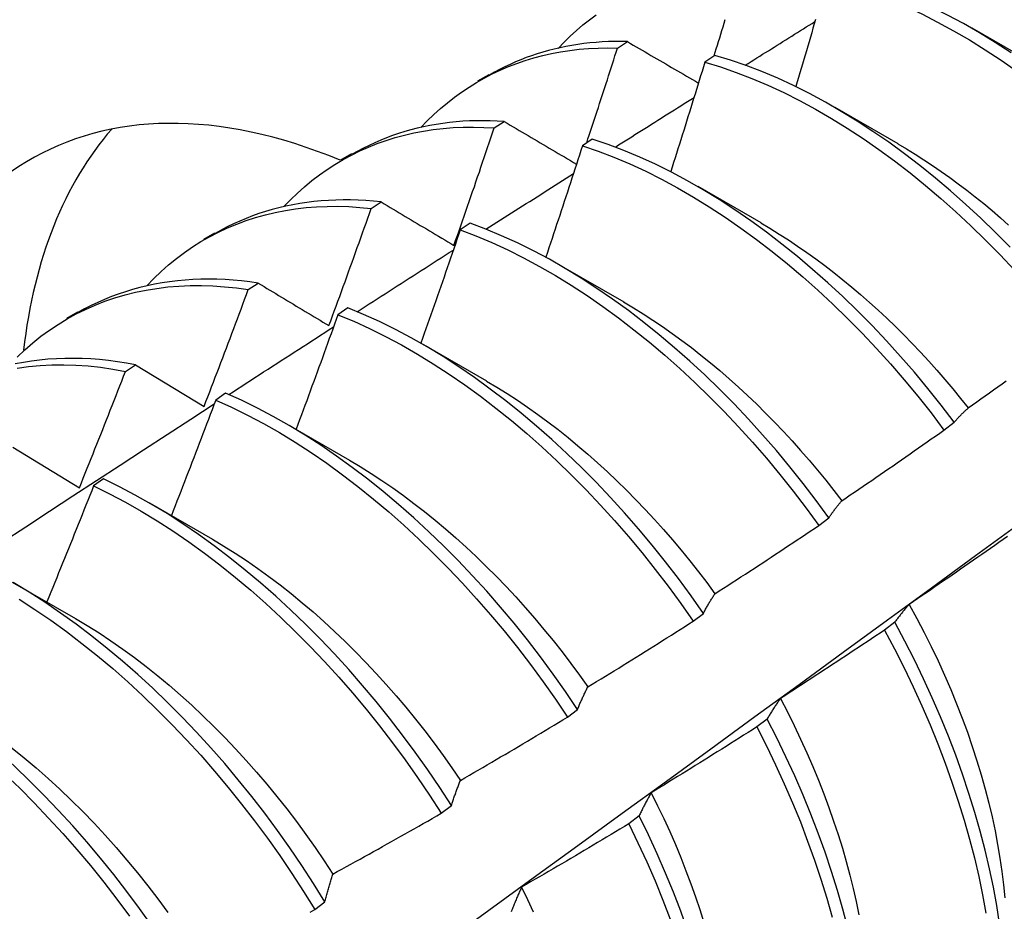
# Model space of a CAD drawing. Header units: inches. Extents: x 0 to 149, y -11 to 97.
# Tile 52 of 65: x 126.586 to 126.836, y 54.022 to 54.249. Entities that reach past the tile are written whole.
import ezdxf

# ---------------------------------------------------------------- set-up
doc = ezdxf.new("R2010")
doc.units = ezdxf.units.IN
doc.header["$LTSCALE"] = 8.944272
doc.header["$MEASUREMENT"] = 0
doc.layers.add('Visible Edges(ANSI)', color=7, linetype='Continuous', lineweight=25)

msp = doc.modelspace()

# ---------------------------------------------------------------- linework, layer by layer
at = {"layer": 'Visible Edges(ANSI)'}
for p, q in [((126.82786, 54.24653), (126.84387, 54.23731)), ((126.73789, 54.24142), (126.74042, 54.24305)), ((126.76258, 54.23952), (126.76007, 54.23782)), ((126.70248, 54.23311), (126.70529, 54.23474)), ((126.79306, 54.22644), (126.80907, 54.21722)), ((126.70661, 54.22113), (126.70913, 54.22277)), ((126.73151, 54.21832), (126.729, 54.2166)), ((126.66768, 54.21302), (126.67049, 54.21464)), ((126.75826, 54.20634), (126.77428, 54.19713)), ((126.67537, 54.20069), (126.67789, 54.20235)), ((126.70047, 54.19697), (126.69796, 54.19524)), ((126.63288, 54.19293), (126.6357, 54.19455)), ((126.72346, 54.18625), (126.73948, 54.17704)), ((126.64417, 54.1801), (126.64669, 54.18177)), ((126.59808, 54.17284), (126.6009, 54.17446)), ((126.66944, 54.17547), (126.66693, 54.17373)), ((126.68867, 54.16616), (126.70468, 54.15695)), ((126.61301, 54.15935), (126.61553, 54.16103)), ((126.61553, 54.16103), (126.63296, 54.15047)), ((126.63842, 54.15383), (126.63592, 54.15207)), ((126.65387, 54.14607), (126.66988, 54.13685)), ((126.82077, 54.14447), (126.82334, 54.14643)), ((126.5844, 54.14015), (126.6013, 54.12984)), ((126.60742, 54.13204), (126.60491, 54.13028)), ((126.61907, 54.12598), (126.63508, 54.11676)), ((126.78898, 54.12024), (126.79155, 54.1222)), ((126.58427, 54.10589), (126.60028, 54.09667)), ((126.75711, 54.09595), (126.75969, 54.09792)), ((126.80826, 54.09567), (126.80565, 54.09369)), ((126.72517, 54.0716), (126.72775, 54.07357)), ((126.77587, 54.07111), (126.77325, 54.06912)), ((126.69314, 54.0472), (126.69573, 54.04917)), ((126.74339, 54.04651), (126.74076, 54.04452)), ((126.66103, 54.02275), (126.66362, 54.02473))]:
    msp.add_line(p, q, dxfattribs=at)
at = {"layer": 'Visible Edges(ANSI)', "flags": 128}
for points in [[(126.79116, 54.25888), (126.7951, 54.25784), (126.79907, 54.25662), (126.80306, 54.25522), (126.80707, 54.25366), (126.8111, 54.25194), (126.81513, 54.25006), (126.81917, 54.24802), (126.82321, 54.24582), (126.82724, 54.24348), (126.83127, 54.24098), (126.83528, 54.23835), (126.83927, 54.23558)], [(126.83779, 54.24018), (126.83377, 54.2428), (126.82975, 54.24528), (126.82571, 54.24761), (126.82167, 54.2498), (126.81764, 54.25183), (126.8136, 54.2537), (126.80958, 54.25541), (126.80557, 54.25696), (126.80158, 54.25834), (126.79761, 54.25955), (126.79368, 54.26058)], [(126.72283, 54.24132), (126.72433, 54.2429), (126.72588, 54.24441), (126.72747, 54.24587), (126.7291, 54.24727), (126.73077, 54.2486), (126.73248, 54.24987)], [(126.76241, 54.23941), (126.76269, 54.24033), (126.76298, 54.24125), (126.76327, 54.24217), (126.76356, 54.24309), (126.76385, 54.24402), (126.76413, 54.24494), (126.76442, 54.24586), (126.7647, 54.24679), (126.76499, 54.24771), (126.76527, 54.24863)], [(126.78819, 54.24868), (126.78786, 54.24755), (126.78752, 54.24642), (126.78719, 54.24528), (126.78685, 54.24415), (126.78652, 54.24302), (126.78618, 54.24189), (126.78584, 54.24075), (126.7855, 54.23962), (126.78517, 54.23849), (126.78483, 54.23735), (126.78449, 54.23622), (126.78415, 54.23509), (126.78381, 54.23395), (126.78347, 54.23282), (126.78313, 54.23169)], [(126.77031, 54.23705), (126.77105, 54.23752), (126.77179, 54.23798), (126.77253, 54.23844), (126.77327, 54.2389), (126.774, 54.23937), (126.77474, 54.23983), (126.77548, 54.24029), (126.77622, 54.24075), (126.77696, 54.24122), (126.7777, 54.24168), (126.77843, 54.24214), (126.77917, 54.2426), (126.77991, 54.24307), (126.78065, 54.24353), (126.78139, 54.24399), (126.78213, 54.24445), (126.78286, 54.24491), (126.7836, 54.24538), (126.78434, 54.24584), (126.78508, 54.2463), (126.78582, 54.24676), (126.78656, 54.24722), (126.78729, 54.24768), (126.78803, 54.24814)], [(126.68802, 54.22124), (126.68962, 54.22291), (126.69127, 54.22452), (126.69296, 54.22605), (126.69471, 54.22752), (126.6965, 54.22891), (126.69833, 54.23024), (126.70021, 54.23149), (126.70213, 54.23268), (126.70409, 54.23379), (126.70609, 54.23483), (126.70813, 54.2358), (126.71021, 54.23669), (126.71233, 54.23751), (126.71449, 54.23826), (126.71668, 54.23892), (126.71891, 54.23952), (126.72117, 54.24003), (126.72347, 54.24047), (126.72579, 54.24082), (126.72815, 54.2411), (126.73054, 54.2413), (126.73296, 54.24142), (126.73541, 54.24146), (126.73789, 54.24142)], [(126.74042, 54.24305), (126.7388, 54.24308), (126.7372, 54.24308), (126.7356, 54.24304), (126.73402, 54.24297), (126.73246, 54.24286), (126.7309, 54.24272), (126.72936, 54.24255), (126.72783, 54.24234), (126.72632, 54.2421), (126.72481, 54.24182), (126.72333, 54.24151), (126.72185, 54.24117), (126.7204, 54.2408), (126.71895, 54.24039), (126.71753, 54.23995), (126.71611, 54.23948), (126.71471, 54.23898), (126.71333, 54.23844), (126.71197, 54.23788), (126.71062, 54.23728), (126.70929, 54.23665), (126.70797, 54.23599), (126.70667, 54.23529), (126.70539, 54.23457)], [(126.73008, 54.21734), (126.73041, 54.21834), (126.73074, 54.21934), (126.73107, 54.22034), (126.7314, 54.22135), (126.73173, 54.22235), (126.73206, 54.22335), (126.73238, 54.22436), (126.73271, 54.22536), (126.73304, 54.22636), (126.73337, 54.22737), (126.73369, 54.22837), (126.73402, 54.22937), (126.73434, 54.23038), (126.73467, 54.23138), (126.73499, 54.23238), (126.73532, 54.23339), (126.73564, 54.23439), (126.73596, 54.23539), (126.73628, 54.2364), (126.73661, 54.2374), (126.73693, 54.2384), (126.73725, 54.23941), (126.73757, 54.24041), (126.73789, 54.24142)], [(126.74042, 54.24305), (126.74116, 54.24261), (126.7419, 54.24218), (126.74265, 54.24174), (126.74339, 54.24131), (126.74414, 54.24087), (126.74489, 54.24044), (126.74564, 54.24), (126.74638, 54.23956), (126.74713, 54.23913), (126.74788, 54.23869), (126.74863, 54.23825), (126.74938, 54.23782), (126.75014, 54.23738), (126.75089, 54.23694), (126.75164, 54.2365), (126.7524, 54.23606), (126.75315, 54.23562), (126.75391, 54.23519), (126.75466, 54.23475), (126.75542, 54.23431), (126.75618, 54.23387), (126.75693, 54.23343), (126.75769, 54.23299), (126.75845, 54.23254)], [(126.83754, 54.19084), (126.83385, 54.19458), (126.8301, 54.19822), (126.82631, 54.20174), (126.82246, 54.20514), (126.81858, 54.20842), (126.81467, 54.21158), (126.81072, 54.2146), (126.80674, 54.2175), (126.80275, 54.22025), (126.79873, 54.22287), (126.79471, 54.22535), (126.79067, 54.22767), (126.78664, 54.22985), (126.7826, 54.23187), (126.77857, 54.23373), (126.77454, 54.23543), (126.77054, 54.23697), (126.76655, 54.23833), (126.76258, 54.23952)], [(126.76007, 54.23782), (126.75972, 54.23666), (126.75936, 54.2355), (126.75901, 54.23435), (126.75865, 54.23319), (126.7583, 54.23203), (126.75794, 54.23088), (126.75758, 54.22972), (126.75722, 54.22857), (126.75686, 54.22741), (126.7565, 54.22625), (126.75614, 54.2251), (126.75578, 54.22394), (126.75542, 54.22278), (126.75506, 54.22163), (126.7547, 54.22047), (126.75433, 54.21932), (126.75397, 54.21816), (126.75361, 54.217), (126.75324, 54.21585), (126.75288, 54.21469), (126.75251, 54.21354), (126.75214, 54.21238), (126.75177, 54.21122), (126.75141, 54.21007)], [(126.76007, 54.23782), (126.76404, 54.23661), (126.76803, 54.23524), (126.77204, 54.23369), (126.77606, 54.23198), (126.78009, 54.2301), (126.78413, 54.22807), (126.78817, 54.22588), (126.7922, 54.22354), (126.79623, 54.22106), (126.80024, 54.21843), (126.80424, 54.21566), (126.80821, 54.21275), (126.81215, 54.20972), (126.81607, 54.20655), (126.81995, 54.20326), (126.82378, 54.19985), (126.82758, 54.19632), (126.83132, 54.19268), (126.83501, 54.18892), (126.83864, 54.18506)], [(126.73735, 54.21629), (126.73818, 54.21681), (126.73902, 54.21734), (126.73985, 54.21787), (126.74068, 54.21839), (126.74151, 54.21892), (126.74234, 54.21944), (126.74318, 54.21997), (126.74401, 54.22049), (126.74484, 54.22102), (126.74567, 54.22154), (126.74651, 54.22207), (126.74734, 54.2226), (126.74817, 54.22312), (126.749, 54.22365), (126.74984, 54.22417), (126.75067, 54.2247), (126.7515, 54.22522), (126.75233, 54.22575), (126.75317, 54.22627), (126.754, 54.22679), (126.75483, 54.22732), (126.75566, 54.22784), (126.7565, 54.22837), (126.75733, 54.22889)], [(126.65321, 54.20117), (126.6549, 54.20293), (126.65665, 54.20462), (126.65846, 54.20623), (126.66032, 54.20776), (126.66222, 54.20922), (126.66418, 54.2106), (126.66619, 54.21189), (126.66824, 54.21311), (126.67034, 54.21425), (126.67248, 54.2153), (126.67467, 54.21628), (126.6769, 54.21717), (126.67918, 54.21797), (126.68149, 54.2187), (126.68384, 54.21933), (126.68624, 54.21989), (126.68866, 54.22035), (126.69113, 54.22073), (126.69363, 54.22102), (126.69616, 54.22122), (126.69873, 54.22133), (126.70132, 54.22136), (126.70395, 54.22129), (126.70661, 54.22113)], [(126.70913, 54.22277), (126.70735, 54.22288), (126.70558, 54.22295), (126.70382, 54.22298), (126.70207, 54.22297), (126.70034, 54.22292), (126.69863, 54.22282), (126.69693, 54.22269), (126.69524, 54.22252), (126.69357, 54.2223), (126.69191, 54.22205), (126.69027, 54.22176), (126.68865, 54.22143), (126.68705, 54.22106), (126.68546, 54.22065), (126.68389, 54.2202), (126.68233, 54.21971), (126.6808, 54.21919), (126.67928, 54.21863), (126.67779, 54.21803), (126.67631, 54.21739), (126.67485, 54.21672), (126.67341, 54.21601), (126.67199, 54.21526), (126.67059, 54.21447)], [(126.69639, 54.19133), (126.69682, 54.19257), (126.69726, 54.19381), (126.69769, 54.19505), (126.69812, 54.19629), (126.69856, 54.19753), (126.69899, 54.19877), (126.69942, 54.20001), (126.69985, 54.20125), (126.70027, 54.2025), (126.7007, 54.20374), (126.70113, 54.20498), (126.70156, 54.20622), (126.70198, 54.20746), (126.7024, 54.2087), (126.70283, 54.20995), (126.70325, 54.21119), (126.70367, 54.21243), (126.70409, 54.21367), (126.70452, 54.21492), (126.70493, 54.21616), (126.70535, 54.2174), (126.70577, 54.21864), (126.70619, 54.21989), (126.70661, 54.22113)], [(126.70913, 54.22277), (126.70989, 54.22233), (126.71064, 54.22188), (126.7114, 54.22143), (126.71216, 54.22098), (126.71292, 54.22053), (126.71368, 54.22009), (126.71444, 54.21964), (126.71521, 54.21919), (126.71597, 54.21874), (126.71673, 54.21829), (126.7175, 54.21784), (126.71826, 54.21739), (126.71903, 54.21693), (126.71979, 54.21648), (126.72056, 54.21603), (126.72133, 54.21558), (126.7221, 54.21513), (126.72287, 54.21467), (126.72364, 54.21422), (126.72441, 54.21377), (126.72518, 54.21331), (126.72595, 54.21286), (126.72672, 54.2124), (126.7275, 54.21195)], [(126.82334, 54.14643), (126.82005, 54.15075), (126.81669, 54.15498), (126.81325, 54.15912), (126.80974, 54.16316), (126.80616, 54.16711), (126.80252, 54.17096), (126.79882, 54.1747), (126.79507, 54.17833), (126.79127, 54.18184), (126.78743, 54.18524), (126.78355, 54.18852), (126.77963, 54.19167), (126.77568, 54.19469), (126.77171, 54.19758), (126.76771, 54.20034), (126.7637, 54.20295), (126.75967, 54.20542), (126.75564, 54.20773), (126.7516, 54.2099), (126.74756, 54.21191), (126.74353, 54.21376), (126.73951, 54.21545), (126.7355, 54.21697), (126.73151, 54.21832)], [(126.729, 54.2166), (126.72862, 54.21542), (126.72824, 54.21425), (126.72786, 54.21307), (126.72748, 54.21189), (126.7271, 54.21071), (126.72671, 54.20954), (126.72633, 54.20836), (126.72594, 54.20718), (126.72556, 54.206), (126.72517, 54.20483), (126.72479, 54.20365), (126.7244, 54.20247), (126.72401, 54.2013), (126.72362, 54.20012), (126.72323, 54.19894), (126.72284, 54.19777), (126.72245, 54.19659), (126.72206, 54.19541), (126.72167, 54.19424), (126.72128, 54.19306), (126.72088, 54.19188), (126.72049, 54.19071), (126.72009, 54.18953), (126.7197, 54.18836)], [(126.729, 54.2166), (126.73299, 54.21524), (126.737, 54.21371), (126.74103, 54.21201), (126.74506, 54.21014), (126.74909, 54.20812), (126.75313, 54.20594), (126.75717, 54.20361), (126.76119, 54.20113), (126.7652, 54.19851), (126.7692, 54.19574), (126.77317, 54.19284), (126.77712, 54.18981), (126.78103, 54.18665), (126.78491, 54.18336), (126.78875, 54.17995), (126.79255, 54.17643), (126.79629, 54.17279), (126.79999, 54.16904), (126.80362, 54.16519), (126.8072, 54.16123), (126.8107, 54.15718), (126.81414, 54.15303), (126.81749, 54.1488), (126.82077, 54.14447)], [(126.80906, 54.21713), (126.81127, 54.21583), (126.81347, 54.21448), (126.81567, 54.21307), (126.81787, 54.21162), (126.82005, 54.21012), (126.82223, 54.20857), (126.8244, 54.20698), (126.82656, 54.20534), (126.82872, 54.20365), (126.83085, 54.20193), (126.83298, 54.20015), (126.83509, 54.19834), (126.83719, 54.19649)], [(126.70452, 54.19544), (126.70545, 54.19603), (126.70637, 54.19662), (126.7073, 54.19721), (126.70822, 54.19779), (126.70915, 54.19838), (126.71007, 54.19897), (126.711, 54.19956), (126.71192, 54.20015), (126.71285, 54.20074), (126.71377, 54.20133), (126.7147, 54.20192), (126.71562, 54.2025), (126.71655, 54.20309), (126.71747, 54.20368), (126.7184, 54.20427), (126.71932, 54.20486), (126.72025, 54.20544), (126.72117, 54.20603), (126.7221, 54.20662), (126.72302, 54.20721), (126.72395, 54.20779), (126.72487, 54.20838), (126.7258, 54.20897), (126.72673, 54.20956)], [(126.61839, 54.1811), (126.62019, 54.18295), (126.62204, 54.18472), (126.62395, 54.18641), (126.62593, 54.18801), (126.62795, 54.18952), (126.63004, 54.19095), (126.63217, 54.19228), (126.63436, 54.19353), (126.6366, 54.19469), (126.63889, 54.19575), (126.64123, 54.19672), (126.64361, 54.19761), (126.64604, 54.19839), (126.64852, 54.19909), (126.65103, 54.19969), (126.65359, 54.20019), (126.65619, 54.2006), (126.65883, 54.20091), (126.6615, 54.20112), (126.66421, 54.20123), (126.66695, 54.20125), (126.66972, 54.20116), (126.67253, 54.20098), (126.67537, 54.20069)], [(126.67789, 54.20235), (126.67594, 54.20255), (126.674, 54.2027), (126.67207, 54.20281), (126.67016, 54.20287), (126.66826, 54.20288), (126.66638, 54.20284), (126.66452, 54.20276), (126.66267, 54.20263), (126.66084, 54.20245), (126.65903, 54.20223), (126.65724, 54.20196), (126.65547, 54.20164), (126.65371, 54.20128), (126.65197, 54.20088), (126.65026, 54.20042), (126.64856, 54.19993), (126.64689, 54.19939), (126.64524, 54.1988), (126.64361, 54.19818), (126.642, 54.1975), (126.64041, 54.19679), (126.63885, 54.19603), (126.63731, 54.19523), (126.63579, 54.19438)], [(126.66466, 54.17096), (126.66511, 54.1722), (126.66557, 54.17344), (126.66602, 54.17467), (126.66648, 54.17591), (126.66693, 54.17715), (126.66738, 54.17839), (126.66783, 54.17962), (126.66828, 54.18086), (126.66873, 54.1821), (126.66918, 54.18334), (126.66963, 54.18458), (126.67007, 54.18582), (126.67052, 54.18705), (126.67096, 54.18829), (126.67141, 54.18953), (126.67185, 54.19077), (126.67229, 54.19201), (126.67274, 54.19325), (126.67318, 54.19449), (126.67362, 54.19573), (126.67406, 54.19697), (126.67449, 54.19821), (126.67493, 54.19945), (126.67537, 54.20069)], [(126.67789, 54.20235), (126.67865, 54.20189), (126.67941, 54.20144), (126.68018, 54.20098), (126.68094, 54.20053), (126.68171, 54.20007), (126.68247, 54.19961), (126.68324, 54.19916), (126.684, 54.1987), (126.68477, 54.19824), (126.68554, 54.19778), (126.68631, 54.19732), (126.68708, 54.19687), (126.68785, 54.19641), (126.68862, 54.19595), (126.6894, 54.19549), (126.69017, 54.19503), (126.69094, 54.19457), (126.69172, 54.1941), (126.6925, 54.19364), (126.69327, 54.19318), (126.69405, 54.19272), (126.69483, 54.19226), (126.69561, 54.19179), (126.69639, 54.19133)], [(126.79155, 54.1222), (126.78835, 54.12659), (126.78505, 54.1309), (126.78168, 54.13512), (126.77824, 54.13926), (126.77472, 54.14329), (126.77114, 54.14724), (126.7675, 54.15108), (126.7638, 54.15481), (126.76004, 54.15844), (126.75624, 54.16195), (126.7524, 54.16535), (126.74851, 54.16862), (126.7446, 54.17177), (126.74065, 54.17478), (126.73667, 54.17767), (126.73267, 54.18042), (126.72866, 54.18302), (126.72463, 54.18548), (126.7206, 54.1878), (126.71656, 54.18995), (126.71253, 54.19195), (126.70849, 54.19379), (126.70447, 54.19547), (126.70047, 54.19697)], [(126.77426, 54.19705), (126.77661, 54.19567), (126.77894, 54.19422), (126.78128, 54.19272), (126.78361, 54.19117), (126.78592, 54.18956), (126.78824, 54.1879), (126.79054, 54.18619), (126.79282, 54.18442), (126.7951, 54.18261), (126.79736, 54.18074), (126.79961, 54.17883), (126.80185, 54.17687), (126.80406, 54.17487), (126.80626, 54.17282), (126.80843, 54.17073), (126.81059, 54.16859), (126.81273, 54.16641), (126.81484, 54.16419), (126.81692, 54.16193), (126.81899, 54.15963), (126.82102, 54.1573), (126.82303, 54.15492), (126.825, 54.15251), (126.82695, 54.15007)], [(126.69796, 54.19524), (126.69755, 54.19404), (126.69714, 54.19284), (126.69674, 54.19165), (126.69633, 54.19045), (126.69592, 54.18926), (126.69551, 54.18806), (126.69509, 54.18686), (126.69468, 54.18567), (126.69427, 54.18447), (126.69386, 54.18328), (126.69344, 54.18208), (126.69303, 54.18088), (126.69261, 54.17969), (126.6922, 54.17849), (126.69178, 54.1773), (126.69136, 54.1761), (126.69094, 54.17491), (126.69052, 54.17371), (126.6901, 54.17252), (126.68968, 54.17132), (126.68926, 54.17013), (126.68884, 54.16893), (126.68842, 54.16774), (126.688, 54.16655)], [(126.69796, 54.19524), (126.70197, 54.19372), (126.70599, 54.19204), (126.71002, 54.19018), (126.71406, 54.18817), (126.7181, 54.186), (126.72213, 54.18368), (126.72615, 54.18121), (126.73017, 54.17859), (126.73416, 54.17583), (126.73814, 54.17294), (126.74208, 54.16991), (126.746, 54.16675), (126.74988, 54.16347), (126.75372, 54.16006), (126.75752, 54.15654), (126.76127, 54.15291), (126.76496, 54.14916), (126.7686, 54.14532), (126.77218, 54.14137), (126.77569, 54.13732), (126.77913, 54.13318), (126.7825, 54.12895), (126.78578, 54.12464), (126.78898, 54.12024)], [(126.67181, 54.1745), (126.67283, 54.17515), (126.67384, 54.17581), (126.67486, 54.17646), (126.67588, 54.17711), (126.6769, 54.17777), (126.67791, 54.17842), (126.67893, 54.17907), (126.67995, 54.17972), (126.68096, 54.18038), (126.68198, 54.18103), (126.683, 54.18168), (126.68402, 54.18233), (126.68503, 54.18298), (126.68605, 54.18364), (126.68707, 54.18429), (126.68809, 54.18494), (126.6891, 54.18559), (126.69012, 54.18624), (126.69114, 54.18689), (126.69216, 54.18754), (126.69317, 54.18819), (126.69419, 54.18884), (126.69521, 54.18949), (126.69623, 54.19014)], [(126.58547, 54.16298), (126.58743, 54.16483), (126.58945, 54.16659), (126.59154, 54.16826), (126.59369, 54.16982), (126.5959, 54.17129), (126.59817, 54.17266), (126.60049, 54.17393), (126.60288, 54.1751), (126.60531, 54.17617), (126.6078, 54.17714), (126.61034, 54.17801), (126.61293, 54.17877), (126.61557, 54.17943), (126.61825, 54.17998), (126.62098, 54.18043), (126.62374, 54.18077), (126.62655, 54.181), (126.6294, 54.18112), (126.63229, 54.18114), (126.63521, 54.18104), (126.63817, 54.18084), (126.64115, 54.18052), (126.64417, 54.1801)], [(126.64669, 54.18177), (126.64457, 54.18207), (126.64245, 54.18232), (126.64036, 54.18252), (126.63828, 54.18266), (126.63622, 54.18274), (126.63417, 54.18277), (126.63214, 54.18275), (126.63013, 54.18267), (126.62814, 54.18254), (126.62617, 54.18235), (126.62422, 54.18211), (126.62229, 54.18182), (126.62039, 54.18148), (126.6185, 54.18108), (126.61664, 54.18063), (126.6148, 54.18013), (126.61298, 54.17958), (126.61119, 54.17897), (126.60943, 54.17832), (126.60769, 54.17761), (126.60597, 54.17686), (126.60428, 54.17605), (126.60262, 54.1752), (126.60099, 54.17429)], [(126.64669, 54.18177), (126.64743, 54.18132), (126.64817, 54.18087), (126.64891, 54.18043), (126.64965, 54.17998), (126.6504, 54.17953), (126.65114, 54.17909), (126.65188, 54.17864), (126.65263, 54.17819), (126.65337, 54.17774), (126.65412, 54.17729), (126.65487, 54.17684), (126.65562, 54.17639), (126.65636, 54.17594), (126.65711, 54.17549), (126.65787, 54.17504), (126.65862, 54.17459), (126.65937, 54.17414), (126.66012, 54.17369), (126.66088, 54.17323), (126.66163, 54.17278), (126.66239, 54.17233), (126.66314, 54.17187), (126.6639, 54.17142), (126.66466, 54.17096)], [(126.63296, 54.15047), (126.63344, 54.1517), (126.63391, 54.15293), (126.63439, 54.15416), (126.63486, 54.1554), (126.63534, 54.15663), (126.63581, 54.15786), (126.63628, 54.1591), (126.63675, 54.16033), (126.63722, 54.16157), (126.63769, 54.1628), (126.63816, 54.16403), (126.63863, 54.16527), (126.63909, 54.1665), (126.63956, 54.16774), (126.64002, 54.16897), (126.64049, 54.17021), (126.64095, 54.17144), (126.64142, 54.17268), (126.64188, 54.17391), (126.64234, 54.17515), (126.6428, 54.17639), (126.64326, 54.17762), (126.64372, 54.17886), (126.64417, 54.1801)], [(126.73946, 54.17698), (126.74194, 54.17551), (126.74442, 54.17397), (126.74688, 54.17238), (126.74935, 54.17072), (126.7518, 54.169), (126.75424, 54.16722), (126.75667, 54.16539), (126.75908, 54.16349), (126.76148, 54.16155), (126.76387, 54.15954), (126.76624, 54.15749), (126.76859, 54.15538), (126.77092, 54.15323), (126.77323, 54.15102), (126.77551, 54.14877), (126.77777, 54.14646), (126.78001, 54.14412), (126.78221, 54.14173), (126.78439, 54.13929), (126.78654, 54.13682), (126.78866, 54.1343), (126.79075, 54.13174), (126.7928, 54.12915), (126.79482, 54.12652)], [(126.66693, 54.17373), (126.6665, 54.17252), (126.66606, 54.1713), (126.66563, 54.17009), (126.66519, 54.16888), (126.66475, 54.16767), (126.66431, 54.16646), (126.66388, 54.16524), (126.66344, 54.16403), (126.663, 54.16282), (126.66256, 54.16161), (126.66211, 54.1604), (126.66167, 54.15919), (126.66123, 54.15798), (126.66078, 54.15677), (126.66034, 54.15556), (126.65989, 54.15434), (126.65945, 54.15313), (126.659, 54.15192), (126.65855, 54.15071), (126.65811, 54.1495), (126.65766, 54.14829), (126.65721, 54.14709), (126.65676, 54.14588), (126.65631, 54.14467)], [(126.66693, 54.17373), (126.67095, 54.17206), (126.67499, 54.17022), (126.67902, 54.16822), (126.68306, 54.16606), (126.68709, 54.16375), (126.69112, 54.16129), (126.69513, 54.15868), (126.69913, 54.15592), (126.7031, 54.15303), (126.70705, 54.15001), (126.71097, 54.14686), (126.71485, 54.14358), (126.71869, 54.14018), (126.72249, 54.13666), (126.72624, 54.13303), (126.72994, 54.12929), (126.73358, 54.12544), (126.73716, 54.1215), (126.74068, 54.11746), (126.74412, 54.11332), (126.74749, 54.1091), (126.75079, 54.1048), (126.75399, 54.10041), (126.75711, 54.09595)], [(126.75969, 54.09792), (126.75656, 54.10237), (126.75335, 54.10675), (126.75005, 54.11105), (126.74668, 54.11527), (126.74323, 54.11939), (126.73971, 54.12343), (126.73612, 54.12736), (126.73247, 54.1312), (126.72877, 54.13493), (126.72502, 54.13855), (126.72121, 54.14206), (126.71737, 54.14545), (126.71348, 54.14872), (126.70956, 54.15187), (126.70561, 54.15488), (126.70164, 54.15776), (126.69764, 54.1605), (126.69363, 54.1631), (126.6896, 54.16555), (126.68556, 54.16785), (126.68153, 54.17), (126.67749, 54.17199), (126.67346, 54.17381), (126.66944, 54.17547)], [(126.63921, 54.15348), (126.64032, 54.15419), (126.64143, 54.15491), (126.64254, 54.15563), (126.64365, 54.15635), (126.64476, 54.15706), (126.64586, 54.15778), (126.64697, 54.1585), (126.64808, 54.15921), (126.64919, 54.15993), (126.6503, 54.16065), (126.65141, 54.16136), (126.65252, 54.16208), (126.65363, 54.1628), (126.65474, 54.16351), (126.65585, 54.16423), (126.65696, 54.16494), (126.65807, 54.16566), (126.65918, 54.16637), (126.66029, 54.16709), (126.6614, 54.1678), (126.66251, 54.16852), (126.66362, 54.16923), (126.66473, 54.16995), (126.66584, 54.17066)], [(126.61553, 54.16103), (126.61323, 54.16145), (126.61095, 54.16181), (126.60868, 54.16211), (126.60643, 54.16234), (126.6042, 54.16251), (126.60198, 54.16261), (126.59979, 54.16266), (126.59762, 54.16264), (126.59546, 54.16256), (126.59333, 54.16242), (126.59122, 54.16222), (126.58914, 54.16196), (126.58708, 54.16164), (126.58504, 54.16126)], [(126.58549, 54.16021), (126.58839, 54.16059), (126.59133, 54.16086), (126.59431, 54.161), (126.59734, 54.16103), (126.60041, 54.16094), (126.60351, 54.16072), (126.60664, 54.16039), (126.60981, 54.15993), (126.61301, 54.15935)], [(126.6013, 54.12984), (126.6018, 54.13107), (126.60229, 54.13229), (126.60279, 54.13352), (126.60328, 54.13475), (126.60378, 54.13598), (126.60427, 54.13721), (126.60477, 54.13843), (126.60526, 54.13966), (126.60575, 54.14089), (126.60624, 54.14212), (126.60673, 54.14335), (126.60722, 54.14458), (126.6077, 54.14581), (126.60819, 54.14704), (126.60868, 54.14827), (126.60916, 54.1495), (126.60965, 54.15073), (126.61013, 54.15196), (126.61061, 54.15319), (126.6111, 54.15442), (126.61158, 54.15565), (126.61206, 54.15689), (126.61254, 54.15812), (126.61301, 54.15935)], [(126.70467, 54.1569), (126.70728, 54.15535), (126.70989, 54.15372), (126.71249, 54.15203), (126.71509, 54.15026), (126.71767, 54.14843), (126.72024, 54.14654), (126.7228, 54.14458), (126.72534, 54.14256), (126.72786, 54.14047), (126.73037, 54.13833), (126.73286, 54.13613), (126.73532, 54.13387), (126.73776, 54.13156), (126.74018, 54.12919), (126.74257, 54.12677), (126.74493, 54.1243), (126.74726, 54.12179), (126.74957, 54.11922), (126.75183, 54.11661), (126.75407, 54.11395), (126.75626, 54.11125), (126.75842, 54.10851), (126.76054, 54.10573), (126.76262, 54.10291)], [(126.82695, 54.15007), (126.82802, 54.15083), (126.8291, 54.1516), (126.83017, 54.15236), (126.83124, 54.15313), (126.83231, 54.15389), (126.83337, 54.15466), (126.83444, 54.15543), (126.83551, 54.1562), (126.83658, 54.15697)], [(126.72775, 54.07357), (126.72471, 54.07809), (126.72157, 54.08253), (126.71835, 54.08691), (126.71505, 54.0912), (126.71167, 54.09541), (126.70821, 54.09953), (126.70469, 54.10356), (126.7011, 54.10749), (126.69745, 54.11133), (126.69375, 54.11505), (126.68999, 54.11867), (126.68618, 54.12218), (126.68234, 54.12556), (126.67845, 54.12883), (126.67453, 54.13197), (126.67058, 54.13498), (126.6666, 54.13785), (126.6626, 54.14059), (126.65859, 54.14318), (126.65456, 54.14562), (126.65053, 54.14791), (126.64649, 54.15005), (126.64245, 54.15202), (126.63842, 54.15383)], [(126.58173, 54.11603), (126.58771, 54.11994), (126.59369, 54.12386), (126.59967, 54.12776), (126.60565, 54.13167), (126.61163, 54.13556), (126.61761, 54.13946), (126.62359, 54.14335), (126.62958, 54.14723), (126.63556, 54.15111)], [(126.63592, 54.15207), (126.63546, 54.15085), (126.63499, 54.14963), (126.63453, 54.14841), (126.63407, 54.14718), (126.63361, 54.14596), (126.63314, 54.14474), (126.63268, 54.14352), (126.63221, 54.14229), (126.63174, 54.14107), (126.63128, 54.13985), (126.63081, 54.13863), (126.63034, 54.13741), (126.62987, 54.13619), (126.6294, 54.13497), (126.62893, 54.13375), (126.62845, 54.13252), (126.62798, 54.1313), (126.62751, 54.13008), (126.62703, 54.12886), (126.62656, 54.12764), (126.62608, 54.12642), (126.62561, 54.12521), (126.62513, 54.12399), (126.62465, 54.12277)], [(126.63592, 54.15207), (126.63995, 54.15025), (126.64399, 54.14827), (126.64803, 54.14612), (126.65206, 54.14382), (126.65608, 54.14136), (126.6601, 54.13876), (126.66409, 54.13602), (126.66807, 54.13313), (126.67202, 54.13011), (126.67593, 54.12696), (126.67982, 54.12369), (126.68366, 54.12029), (126.68746, 54.11678), (126.69122, 54.11315), (126.69492, 54.10941), (126.69856, 54.10557), (126.70215, 54.10163), (126.70567, 54.0976), (126.70912, 54.09347), (126.71249, 54.08925), (126.71579, 54.08495), (126.719, 54.08058), (126.72213, 54.07612), (126.72517, 54.0716)], [(126.82334, 54.14643), (126.82348, 54.14659), (126.82363, 54.14676), (126.82377, 54.14692), (126.82392, 54.14708), (126.82407, 54.14724), (126.82421, 54.1474), (126.82436, 54.14756), (126.82451, 54.14771), (126.82466, 54.14787), (126.82481, 54.14802), (126.82496, 54.14818), (126.82511, 54.14833), (126.82526, 54.14848), (126.82541, 54.14863), (126.82556, 54.14878), (126.82571, 54.14893), (126.82587, 54.14907), (126.82602, 54.14922), (126.82618, 54.14936), (126.82633, 54.14951), (126.82648, 54.14965), (126.82664, 54.14979), (126.8268, 54.14993), (126.82695, 54.15007)], [(126.79482, 54.12652), (126.79591, 54.12725), (126.79699, 54.12799), (126.79808, 54.12873), (126.79917, 54.12947), (126.80026, 54.13021), (126.80134, 54.13095), (126.80243, 54.1317), (126.80351, 54.13244), (126.80459, 54.13318), (126.80568, 54.13393), (126.80676, 54.13468), (126.80784, 54.13542), (126.80892, 54.13617), (126.81, 54.13692), (126.81108, 54.13767), (126.81216, 54.13842), (126.81324, 54.13918), (126.81432, 54.13993), (126.8154, 54.14069), (126.81647, 54.14144), (126.81755, 54.1422), (126.81862, 54.14295), (126.8197, 54.14371), (126.82077, 54.14447)], [(126.66987, 54.13682), (126.67262, 54.13519), (126.67536, 54.13347), (126.6781, 54.13168), (126.68083, 54.12981), (126.68354, 54.12787), (126.68624, 54.12585), (126.68892, 54.12376), (126.69159, 54.12161), (126.69424, 54.11939), (126.69686, 54.1171), (126.69947, 54.11475), (126.70205, 54.11234), (126.7046, 54.10987), (126.70712, 54.10734), (126.70961, 54.10475), (126.71207, 54.10211), (126.7145, 54.09942), (126.71689, 54.09667), (126.71924, 54.09388), (126.72155, 54.09104), (126.72382, 54.08816), (126.72604, 54.08523), (126.72822, 54.08226), (126.73036, 54.07925)], [(126.69573, 54.04917), (126.69277, 54.05375), (126.68972, 54.05826), (126.68658, 54.0627), (126.68335, 54.06706), (126.68004, 54.07135), (126.67666, 54.07555), (126.6732, 54.07967), (126.66967, 54.0837), (126.66608, 54.08763), (126.66243, 54.09146), (126.65872, 54.09518), (126.65496, 54.09879), (126.65115, 54.1023), (126.64731, 54.10568), (126.64342, 54.10894), (126.6395, 54.11207), (126.63555, 54.11508), (126.63157, 54.11794), (126.62757, 54.12067), (126.62356, 54.12325), (126.61953, 54.12568), (126.61549, 54.12796), (126.61146, 54.13009), (126.60742, 54.13204)], [(126.60491, 54.13028), (126.60443, 54.12905), (126.60394, 54.12782), (126.60345, 54.12659), (126.60296, 54.12536), (126.60247, 54.12414), (126.60198, 54.12291), (126.60149, 54.12168), (126.601, 54.12045), (126.60051, 54.11923), (126.60001, 54.118), (126.59952, 54.11677), (126.59902, 54.11555), (126.59853, 54.11432), (126.59803, 54.1131), (126.59754, 54.11187), (126.59704, 54.11064), (126.59654, 54.10942), (126.59604, 54.10819), (126.59554, 54.10697), (126.59504, 54.10574), (126.59454, 54.10452), (126.59403, 54.1033), (126.59353, 54.10207), (126.59303, 54.10085)], [(126.60491, 54.13028), (126.60895, 54.12831), (126.61299, 54.12617), (126.61703, 54.12388), (126.62105, 54.12144), (126.62506, 54.11885), (126.62906, 54.11611), (126.63304, 54.11323), (126.63698, 54.11022), (126.6409, 54.10707), (126.64479, 54.1038), (126.64863, 54.10041), (126.65244, 54.0969), (126.65619, 54.09328), (126.6599, 54.08954), (126.66354, 54.08571), (126.66713, 54.08177), (126.67065, 54.07774), (126.67411, 54.07361), (126.67749, 54.0694), (126.68079, 54.06511), (126.68401, 54.06074), (126.68715, 54.05629), (126.69019, 54.05178), (126.69314, 54.0472)], [(126.79155, 54.1222), (126.79168, 54.1224), (126.79181, 54.12259), (126.79194, 54.12278), (126.79208, 54.12297), (126.79221, 54.12315), (126.79234, 54.12334), (126.79248, 54.12353), (126.79261, 54.12371), (126.79274, 54.1239), (126.79288, 54.12408), (126.79301, 54.12426), (126.79315, 54.12444), (126.79329, 54.12462), (126.79342, 54.1248), (126.79356, 54.12497), (126.7937, 54.12515), (126.79384, 54.12532), (126.79397, 54.1255), (126.79411, 54.12567), (126.79425, 54.12584), (126.79439, 54.12601), (126.79453, 54.12618), (126.79467, 54.12635), (126.79482, 54.12652)], [(126.5919, 53.94066), (126.60328, 53.94886), (126.61466, 53.95706), (126.62602, 53.96526), (126.63737, 53.97346), (126.64871, 53.98166), (126.66003, 53.98985), (126.67135, 53.99805), (126.68266, 54.00624), (126.69396, 54.01444), (126.70525, 54.02263), (126.71653, 54.03082), (126.7278, 54.03901), (126.73906, 54.0472), (126.75031, 54.05538), (126.76155, 54.06356), (126.77278, 54.07174), (126.784, 54.07992), (126.79521, 54.0881), (126.80642, 54.09627), (126.81761, 54.10444), (126.82879, 54.1126), (126.83997, 54.12076)], [(126.76262, 54.10291), (126.76372, 54.10362), (126.76483, 54.10433), (126.76593, 54.10504), (126.76704, 54.10576), (126.76814, 54.10647), (126.76924, 54.10719), (126.77035, 54.1079), (126.77145, 54.10862), (126.77255, 54.10934), (126.77365, 54.11006), (126.77475, 54.11078), (126.77585, 54.1115), (126.77694, 54.11223), (126.77804, 54.11295), (126.77914, 54.11367), (126.78024, 54.1144), (126.78133, 54.11513), (126.78243, 54.11585), (126.78352, 54.11658), (126.78461, 54.11731), (126.78571, 54.11804), (126.7868, 54.11878), (126.78789, 54.11951), (126.78898, 54.12024)], [(126.63508, 54.11674), (126.63796, 54.11503), (126.64084, 54.11322), (126.64371, 54.11133), (126.64657, 54.10935), (126.64941, 54.10729), (126.65224, 54.10516), (126.65505, 54.10294), (126.65784, 54.10065), (126.66061, 54.09829), (126.66335, 54.09586), (126.66607, 54.09335), (126.66876, 54.09079), (126.67142, 54.08815), (126.67404, 54.08546), (126.67664, 54.0827), (126.67919, 54.07988), (126.6817, 54.07701), (126.68418, 54.07409), (126.68661, 54.07111), (126.68899, 54.06809), (126.69133, 54.06502), (126.69361, 54.0619), (126.69585, 54.05874), (126.69802, 54.05553)], [(126.83687, 54.11746), (126.8358, 54.1167), (126.83472, 54.11594), (126.83364, 54.11519), (126.83256, 54.11443), (126.83149, 54.11367), (126.83041, 54.11292), (126.82933, 54.11216), (126.82824, 54.11141), (126.82716, 54.11066), (126.82608, 54.10991), (126.825, 54.10916), (126.82391, 54.10841), (126.82283, 54.10766), (126.82174, 54.10691), (126.82066, 54.10617), (126.81957, 54.10542), (126.81849, 54.10468), (126.8174, 54.10393), (126.81631, 54.10319), (126.81522, 54.10245), (126.81413, 54.10171), (126.81304, 54.10097), (126.81195, 54.10023)], [(126.66362, 54.02473), (126.66076, 54.02935), (126.65779, 54.03392), (126.65473, 54.03842), (126.65159, 54.04285), (126.64835, 54.04721), (126.64504, 54.0515), (126.64165, 54.0557), (126.63819, 54.05981), (126.63465, 54.06383), (126.63106, 54.06776), (126.62741, 54.07159), (126.6237, 54.07531), (126.61994, 54.07892), (126.61613, 54.08242), (126.61228, 54.0858), (126.60839, 54.08905), (126.60447, 54.09218), (126.60052, 54.09518), (126.59654, 54.09803), (126.59254, 54.10075), (126.58852, 54.10332), (126.5845, 54.10575)], [(126.58602, 54.10151), (126.59003, 54.09893), (126.59403, 54.0962), (126.59801, 54.09333), (126.60196, 54.09032), (126.60587, 54.08719), (126.60976, 54.08392), (126.61361, 54.08053), (126.61741, 54.07703), (126.62117, 54.07341), (126.62487, 54.06968), (126.62852, 54.06584), (126.63211, 54.06191), (126.63564, 54.05788), (126.6391, 54.05376), (126.64248, 54.04955), (126.64579, 54.04526), (126.64902, 54.0409), (126.65216, 54.03646), (126.65521, 54.03195), (126.65817, 54.02738), (126.66103, 54.02275)], [(126.75969, 54.09792), (126.75981, 54.09814), (126.75992, 54.09836), (126.76004, 54.09857), (126.76016, 54.09879), (126.76028, 54.09901), (126.7604, 54.09922), (126.76052, 54.09944), (126.76064, 54.09965), (126.76076, 54.09986), (126.76088, 54.10007), (126.761, 54.10028), (126.76112, 54.10049), (126.76124, 54.1007), (126.76137, 54.10091), (126.76149, 54.10111), (126.76161, 54.10132), (126.76174, 54.10152), (126.76186, 54.10172), (126.76199, 54.10192), (126.76211, 54.10212), (126.76224, 54.10232), (126.76236, 54.10252), (126.76249, 54.10271), (126.76262, 54.10291)], [(126.81195, 54.10023), (126.81179, 54.10006), (126.81163, 54.09988), (126.81147, 54.0997), (126.81131, 54.09952), (126.81116, 54.09933), (126.811, 54.09915), (126.81084, 54.09897), (126.81068, 54.09878), (126.81053, 54.09859), (126.81037, 54.09841), (126.81022, 54.09822), (126.81007, 54.09803), (126.80991, 54.09784), (126.80976, 54.09765), (126.80961, 54.09745), (126.80945, 54.09726), (126.8093, 54.09706), (126.80915, 54.09687), (126.809, 54.09667), (126.80885, 54.09647), (126.8087, 54.09627), (126.80856, 54.09607), (126.80841, 54.09587), (126.80826, 54.09567)], [(126.81195, 54.10023), (126.8139, 54.09667), (126.81577, 54.0931), (126.81756, 54.0895), (126.81928, 54.08589), (126.82093, 54.08227), (126.82249, 54.07864), (126.82398, 54.07501), (126.82539, 54.07138), (126.82672, 54.06776), (126.82797, 54.06414), (126.82914, 54.06053), (126.83022, 54.05693), (126.83123, 54.05336), (126.83215, 54.0498), (126.83298, 54.04627), (126.83374, 54.04276), (126.8344, 54.03929), (126.83498, 54.03585), (126.83548, 54.03244), (126.83588, 54.02908), (126.8362, 54.02577)], [(126.60028, 54.09666), (126.6033, 54.09486), (126.60631, 54.09297), (126.60932, 54.09098), (126.61231, 54.08889), (126.61528, 54.08672), (126.61824, 54.08446), (126.62118, 54.08211), (126.62409, 54.07969), (126.62698, 54.07718), (126.62984, 54.0746), (126.63267, 54.07194), (126.63547, 54.06921), (126.63823, 54.06641), (126.64095, 54.06355), (126.64364, 54.06062), (126.64628, 54.05763), (126.64888, 54.05458), (126.65144, 54.05147), (126.65394, 54.04831), (126.65639, 54.04509), (126.65879, 54.04183), (126.66113, 54.03852), (126.66341, 54.03517), (126.66562, 54.03178)], [(126.73036, 54.07925), (126.73148, 54.07993), (126.7326, 54.08062), (126.73372, 54.0813), (126.73484, 54.08199), (126.73596, 54.08268), (126.73708, 54.08337), (126.7382, 54.08406), (126.73932, 54.08475), (126.74043, 54.08544), (126.74155, 54.08613), (126.74266, 54.08683), (126.74378, 54.08753), (126.74489, 54.08822), (126.74601, 54.08892), (126.74712, 54.08962), (126.74823, 54.09032), (126.74935, 54.09102), (126.75046, 54.09172), (126.75157, 54.09242), (126.75268, 54.09313), (126.75379, 54.09383), (126.7549, 54.09454), (126.75601, 54.09524), (126.75711, 54.09595)], [(126.80565, 54.09369), (126.80455, 54.09295), (126.80346, 54.09222), (126.80237, 54.09149), (126.80127, 54.09075), (126.80018, 54.09002), (126.79908, 54.08929), (126.79798, 54.08857), (126.79688, 54.08784), (126.79579, 54.08711), (126.79469, 54.08638), (126.79359, 54.08566), (126.79249, 54.08494), (126.79139, 54.08421), (126.79028, 54.08349), (126.78918, 54.08277), (126.78808, 54.08205), (126.78698, 54.08133), (126.78587, 54.08062), (126.78477, 54.0799), (126.78366, 54.07918), (126.78256, 54.07847), (126.78145, 54.07776), (126.78034, 54.07704), (126.77924, 54.07633)], [(126.80565, 54.09369), (126.8082, 54.08893), (126.81063, 54.08414), (126.81295, 54.07932), (126.81516, 54.07449), (126.81724, 54.06965), (126.81921, 54.0648), (126.82106, 54.05995), (126.82279, 54.0551), (126.8244, 54.05027), (126.82588, 54.04545), (126.82724, 54.04065), (126.82848, 54.03589), (126.82959, 54.03116), (126.83057, 54.02647), (126.83142, 54.02182)], [(126.83631, 54.00578), (126.83597, 54.01019), (126.83551, 54.01466), (126.8349, 54.0192), (126.83417, 54.0238), (126.83331, 54.02844), (126.83232, 54.03314), (126.8312, 54.03787), (126.82996, 54.04264), (126.82859, 54.04744), (126.82709, 54.05226), (126.82547, 54.05709), (126.82374, 54.06194), (126.82188, 54.06679), (126.8199, 54.07164), (126.8178, 54.07648), (126.81559, 54.08131), (126.81326, 54.08613), (126.81082, 54.09091), (126.80826, 54.09567)], [(126.54292, 54.08626), (126.54696, 54.084), (126.55099, 54.08158), (126.555, 54.07901), (126.559, 54.07629), (126.56298, 54.07343), (126.56693, 54.07043), (126.57085, 54.0673), (126.57473, 54.06404), (126.57858, 54.06066), (126.58239, 54.05715), (126.58615, 54.05354), (126.58985, 54.04981), (126.5935, 54.04598), (126.5971, 54.04205), (126.60063, 54.03802), (126.60409, 54.03391), (126.60747, 54.0297), (126.61079, 54.02542), (126.61402, 54.02105)], [(126.61974, 54.01858), (126.61659, 54.02301), (126.61335, 54.02737), (126.61003, 54.03165), (126.60664, 54.03585), (126.60317, 54.03996), (126.59964, 54.04398), (126.59604, 54.0479), (126.59238, 54.05172), (126.58867, 54.05544), (126.58491, 54.05905), (126.5811, 54.06254), (126.57725, 54.06592), (126.57336, 54.06917), (126.56944, 54.07229), (126.56549, 54.07527), (126.56151, 54.07813), (126.55751, 54.08083), (126.55349, 54.08339), (126.54946, 54.0858), (126.54542, 54.08805)], [(126.72775, 54.07357), (126.72785, 54.07382), (126.72796, 54.07407), (126.72806, 54.07431), (126.72817, 54.07456), (126.72827, 54.07481), (126.72838, 54.07505), (126.72848, 54.07529), (126.72859, 54.07553), (126.7287, 54.07577), (126.72881, 54.07601), (126.72891, 54.07625), (126.72902, 54.07649), (126.72913, 54.07672), (126.72924, 54.07696), (126.72935, 54.07719), (126.72946, 54.07743), (126.72957, 54.07766), (126.72968, 54.07789), (126.72979, 54.07812), (126.7299, 54.07834), (126.73002, 54.07857), (126.73013, 54.0788), (126.73024, 54.07902), (126.73036, 54.07925)], [(126.56548, 54.07658), (126.56864, 54.0747), (126.57179, 54.07271), (126.57493, 54.07062), (126.57805, 54.06843), (126.58115, 54.06614), (126.58424, 54.06375), (126.5873, 54.06128), (126.59033, 54.05871), (126.59334, 54.05606), (126.59631, 54.05332), (126.59926, 54.05051), (126.60216, 54.04762), (126.60503, 54.04465), (126.60785, 54.04161), (126.61063, 54.03851), (126.61336, 54.03534), (126.61604, 54.0321), (126.61866, 54.02881), (126.62123, 54.02546), (126.62374, 54.02206)], [(126.77924, 54.07633), (126.77909, 54.07613), (126.77894, 54.07592), (126.7788, 54.07571), (126.77865, 54.0755), (126.77851, 54.07529), (126.77836, 54.07508), (126.77822, 54.07487), (126.77808, 54.07466), (126.77794, 54.07444), (126.7778, 54.07423), (126.77765, 54.07401), (126.77751, 54.07379), (126.77737, 54.07358), (126.77724, 54.07336), (126.7771, 54.07314), (126.77696, 54.07292), (126.77682, 54.07269), (126.77668, 54.07247), (126.77655, 54.07224), (126.77641, 54.07202), (126.77628, 54.07179), (126.77614, 54.07156), (126.77601, 54.07134), (126.77587, 54.07111)], [(126.77924, 54.07633), (126.78102, 54.07291), (126.78274, 54.06947), (126.78439, 54.06603), (126.78597, 54.06257), (126.78747, 54.0591), (126.78891, 54.05564), (126.79027, 54.05217), (126.79156, 54.0487), (126.79277, 54.04524), (126.79391, 54.04179), (126.79498, 54.03835), (126.79597, 54.03493), (126.79689, 54.03152), (126.79773, 54.02813), (126.79849, 54.02477), (126.79918, 54.02143)], [(126.69802, 54.05553), (126.69916, 54.05619), (126.7003, 54.05685), (126.70144, 54.05751), (126.70257, 54.05817), (126.70371, 54.05883), (126.70484, 54.0595), (126.70598, 54.06016), (126.70711, 54.06082), (126.70824, 54.06149), (126.70938, 54.06216), (126.71051, 54.06282), (126.71164, 54.06349), (126.71277, 54.06416), (126.7139, 54.06483), (126.71503, 54.06551), (126.71616, 54.06618), (126.71729, 54.06685), (126.71841, 54.06753), (126.71954, 54.0682), (126.72067, 54.06888), (126.72179, 54.06956), (126.72292, 54.07024), (126.72404, 54.07092), (126.72517, 54.0716)], [(126.79633, 54.01807), (126.79508, 54.02284), (126.79371, 54.02763), (126.79221, 54.03245), (126.79059, 54.03729), (126.78884, 54.04213), (126.78698, 54.04698), (126.78499, 54.05183), (126.78289, 54.05668), (126.78067, 54.06151), (126.77833, 54.06632), (126.77587, 54.07111)], [(126.77325, 54.06912), (126.77214, 54.06841), (126.77103, 54.0677), (126.76992, 54.067), (126.76881, 54.06629), (126.7677, 54.06559), (126.76658, 54.06489), (126.76547, 54.06418), (126.76435, 54.06348), (126.76324, 54.06278), (126.76212, 54.06208), (126.76101, 54.06139), (126.75989, 54.06069), (126.75877, 54.05999), (126.75765, 54.0593), (126.75653, 54.0586), (126.75541, 54.05791), (126.75429, 54.05722), (126.75317, 54.05653), (126.75205, 54.05584), (126.75093, 54.05515), (126.74981, 54.05446), (126.74868, 54.05378), (126.74756, 54.05309), (126.74644, 54.05241)], [(126.77325, 54.06912), (126.7757, 54.06433), (126.77803, 54.05952), (126.78024, 54.05469), (126.78234, 54.04984), (126.78432, 54.04499), (126.78617, 54.04014), (126.78791, 54.0353), (126.78952, 54.03046), (126.79101, 54.02564), (126.79237, 54.02085)], [(126.69573, 54.04917), (126.69582, 54.04945), (126.69591, 54.04973), (126.696, 54.05), (126.6961, 54.05028), (126.69619, 54.05055), (126.69628, 54.05082), (126.69637, 54.05109), (126.69647, 54.05136), (126.69656, 54.05163), (126.69666, 54.0519), (126.69675, 54.05217), (126.69685, 54.05243), (126.69694, 54.0527), (126.69704, 54.05296), (126.69714, 54.05322), (126.69723, 54.05349), (126.69733, 54.05375), (126.69743, 54.054), (126.69753, 54.05426), (126.69763, 54.05452), (126.69772, 54.05477), (126.69782, 54.05503), (126.69792, 54.05528), (126.69802, 54.05553)], [(126.74644, 54.05241), (126.7463, 54.05217), (126.74617, 54.05194), (126.74604, 54.0517), (126.74591, 54.05147), (126.74578, 54.05123), (126.74565, 54.05099), (126.74552, 54.05075), (126.74539, 54.05051), (126.74526, 54.05027), (126.74513, 54.05002), (126.745, 54.04978), (126.74488, 54.04954), (126.74475, 54.04929), (126.74462, 54.04904), (126.7445, 54.04879), (126.74437, 54.04854), (126.74425, 54.04829), (126.74412, 54.04804), (126.744, 54.04779), (126.74388, 54.04754), (126.74375, 54.04728), (126.74363, 54.04703), (126.74351, 54.04677), (126.74339, 54.04651)], [(126.74644, 54.05241), (126.74807, 54.04913), (126.74964, 54.04584), (126.75115, 54.04254), (126.75259, 54.03924), (126.75396, 54.03594), (126.75527, 54.03263), (126.75651, 54.02933), (126.75768, 54.02603), (126.75879, 54.02274), (126.75983, 54.01945)], [(126.66562, 54.03178), (126.66678, 54.03241), (126.66793, 54.03304), (126.66908, 54.03367), (126.67023, 54.03431), (126.67138, 54.03494), (126.67254, 54.03558), (126.67368, 54.03621), (126.67483, 54.03685), (126.67598, 54.03749), (126.67713, 54.03813), (126.67828, 54.03877), (126.67942, 54.03941), (126.68057, 54.04006), (126.68172, 54.0407), (126.68286, 54.04135), (126.68401, 54.04199), (126.68515, 54.04264), (126.68629, 54.04329), (126.68744, 54.04394), (126.68858, 54.04459), (126.68972, 54.04524), (126.69086, 54.04589), (126.692, 54.04654), (126.69314, 54.0472)], [(126.7557, 54.01748), (126.75395, 54.02233), (126.75208, 54.02718), (126.75009, 54.03203), (126.74798, 54.03687), (126.74574, 54.0417), (126.74339, 54.04651)], [(126.74076, 54.04452), (126.73964, 54.04384), (126.73851, 54.04316), (126.73738, 54.04248), (126.73625, 54.0418), (126.73512, 54.04113), (126.73399, 54.04045), (126.73286, 54.03978), (126.73173, 54.0391), (126.7306, 54.03843), (126.72947, 54.03776), (126.72833, 54.03709), (126.7272, 54.03642), (126.72607, 54.03575), (126.72493, 54.03508), (126.7238, 54.03441), (126.72266, 54.03375), (126.72153, 54.03308), (126.72039, 54.03242), (126.71925, 54.03176), (126.71811, 54.0311), (126.71697, 54.03044), (126.71584, 54.02978), (126.7147, 54.02912), (126.71356, 54.02846)], [(126.74076, 54.04452), (126.7431, 54.03971), (126.74533, 54.03488), (126.74743, 54.03004), (126.74942, 54.02519), (126.75128, 54.02034)], [(126.66362, 54.02473), (126.6637, 54.02503), (126.66378, 54.02534), (126.66386, 54.02564), (126.66394, 54.02595), (126.66402, 54.02625), (126.6641, 54.02655), (126.66418, 54.02685), (126.66427, 54.02715), (126.66435, 54.02745), (126.66443, 54.02774), (126.66451, 54.02804), (126.6646, 54.02833), (126.66468, 54.02863), (126.66476, 54.02892), (126.66485, 54.02921), (126.66493, 54.0295), (126.66502, 54.02979), (126.6651, 54.03007), (126.66519, 54.03036), (126.66528, 54.03065), (126.66536, 54.03093), (126.66545, 54.03121), (126.66554, 54.0315), (126.66562, 54.03178)], [(126.71356, 54.02846), (126.71343, 54.0282), (126.71332, 54.02794), (126.7132, 54.02768), (126.71308, 54.02741), (126.71296, 54.02715), (126.71284, 54.02688), (126.71272, 54.02661), (126.71261, 54.02634), (126.71249, 54.02607), (126.71238, 54.0258), (126.71226, 54.02553), (126.71215, 54.02526), (126.71203, 54.02498), (126.71192, 54.02471), (126.71181, 54.02443), (126.71169, 54.02415), (126.71158, 54.02387), (126.71147, 54.02359), (126.71136, 54.02331), (126.71125, 54.02303), (126.71114, 54.02275), (126.71103, 54.02247), (126.71092, 54.02218)], [(126.71356, 54.02846), (126.71504, 54.02533), (126.71647, 54.0222)], [(126.65987, 54.02212), (126.66103, 54.02275)]]:
    msp.add_lwpolyline(points, dxfattribs=at)
at = {"layer": 'Visible Edges(ANSI)'}
for centre, start_param, end_param in [((126.68645, 54.04429), 5.635521, 6.95234), ((126.72393, 54.06593), 0.193391, 0.660754)]:
    msp.add_ellipse(centre, major_axis=(-0.0975, 0.16887), ratio=0.57735, start_param=start_param, end_param=end_param, dxfattribs=at)

doc.saveas('drawing.dxf')
